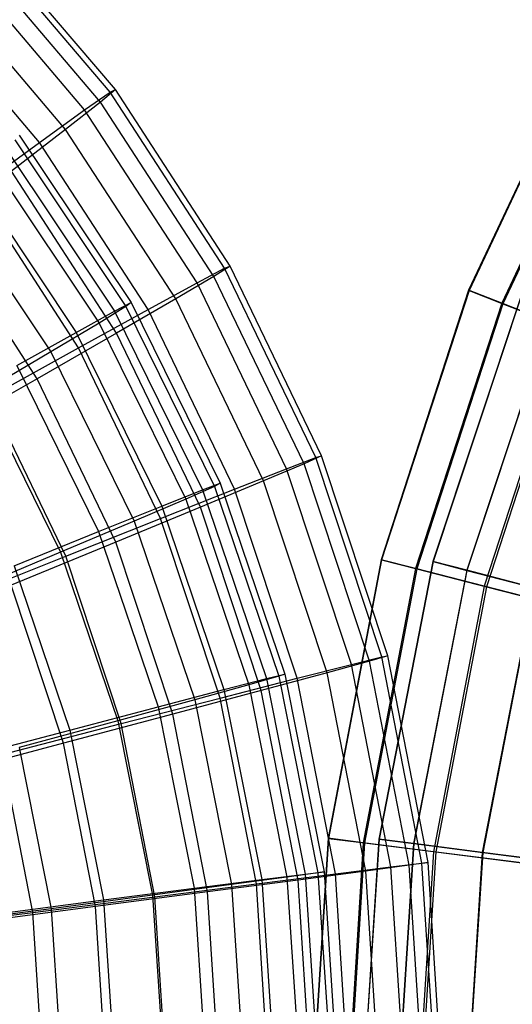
# Model space of a CAD drawing. Extents: x 0.2 to 40.1, y -6.7 to 6.7.
# Tile 124 of 256: x 9.734 to 10.442, y -3.238 to -1.824. Entities that reach past the tile are written whole.
import ezdxf

# ---------------------------------------------------------------- set-up
doc = ezdxf.new("R2010")
doc.units = 0
doc.header["$MEASUREMENT"] = 0
doc.layers.get('0').update_dxf_attribs({"color": 13, "linetype": 'CONTINUOUS'})

# ---------------------------------------------------------------- blocks, each defined once
blk = doc.blocks.new('SNOWBALL_XIV_PM3_STL')
at = {"color": 0}
for p, q in [((9.8717, -1.9249, 9.9698), (9.6757, -1.6946, 9.9715)), ((9.8717, -1.9249, 9.9698), (9.6757, -1.6946, 9.9715)), ((9.8641, -1.9287, 9.6773), (9.6686, -1.699, 9.6791)), ((9.8641, -1.9287, 9.6773), (9.6686, -1.699, 9.6791)), ((9.8503, -1.9428, 10.261), (9.6568, -1.7154, 10.2627)), ((9.8503, -1.9428, 10.261), (9.6568, -1.7154, 10.2627)), ((9.8275, -1.9541, 9.3882), (9.6355, -1.7286, 9.3899)), ((9.8275, -1.9541, 9.3882), (9.6355, -1.7286, 9.3899)), ((9.8002, -1.982, 10.5466), (9.6121, -1.761, 10.5482)), ((9.8002, -1.982, 10.5466), (9.6121, -1.761, 10.5482)), ((9.7626, -2.0007, 9.1068), (9.5771, -1.7827, 9.1084)), ((9.7626, -2.0007, 9.1068), (9.5771, -1.7827, 9.1084)), ((10.5527, -1.8444, 14.17), (10.3793, -2.2128, 14.17)), ((10.5527, -1.8444, 14.17), (10.3793, -2.2128, 14.17)), ((10.5533, -1.8448, 14.5738), (10.38, -2.2131, 14.5738)), ((10.5533, -1.8448, 14.5738), (10.38, -2.2131, 14.5738)), ((10.5974, -1.869, 13.7693), (10.4268, -2.2316, 13.7693)), ((10.5974, -1.869, 13.7693), (10.4268, -2.2316, 13.7693)), ((10.5991, -1.87, 14.9743), (10.4286, -2.2323, 14.9743)), ((10.5991, -1.87, 14.9743), (10.4286, -2.2323, 14.9743)), ((9.8275, -1.9541, 9.3882), (9.8641, -1.9287, 9.6773)), ((9.8275, -1.9541, 9.3882), (9.8641, -1.9287, 9.6773)), ((9.8717, -1.9249, 9.9698), (9.8503, -1.9428, 10.261)), ((9.8717, -1.9249, 9.9698), (9.8503, -1.9428, 10.261)), ((9.8641, -1.9287, 9.6773), (9.8717, -1.9249, 9.9698)), ((9.8641, -1.9287, 9.6773), (9.8717, -1.9249, 9.9698)), ((10.0286, -2.1815, 9.6759), (9.8641, -1.9287, 9.6773)), ((10.0286, -2.1815, 9.6759), (9.8641, -1.9287, 9.6773)), ((10.0367, -2.1784, 9.9683), (9.8717, -1.9249, 9.9698)), ((10.0367, -2.1784, 9.9683), (9.8717, -1.9249, 9.9698)), ((9.8503, -1.9428, 10.261), (9.8002, -1.982, 10.5466)), ((9.8503, -1.9428, 10.261), (9.8002, -1.982, 10.5466)), ((10.0132, -2.193, 10.2596), (9.8503, -1.9428, 10.261)), ((10.0132, -2.193, 10.2596), (9.8503, -1.9428, 10.261)), ((9.7626, -2.0007, 9.1068), (9.8275, -1.9541, 9.3882)), ((9.7626, -2.0007, 9.1068), (9.8275, -1.9541, 9.3882)), ((9.9891, -2.2023, 9.3868), (9.8275, -1.9541, 9.3882)), ((9.9891, -2.2023, 9.3868), (9.8275, -1.9541, 9.3882)), ((9.8002, -1.982, 10.5466), (9.7222, -2.042, 10.8221)), ((9.8002, -1.982, 10.5466), (9.7222, -2.042, 10.8221)), ((9.7336, -1.9902, 9.8198), (9.8943, -2.2307, 9.8184)), ((9.7336, -1.9902, 9.8198), (9.8943, -2.2307, 9.8184)), ((9.9586, -2.2252, 10.5452), (9.8002, -1.982, 10.5466)), ((9.9586, -2.2252, 10.5452), (9.8002, -1.982, 10.5466)), ((9.6704, -2.0678, 8.8373), (9.7626, -2.0007, 9.1068)), ((9.6704, -2.0678, 8.8373), (9.7626, -2.0007, 9.1068)), ((9.7114, -2.0053, 9.5308), (9.8703, -2.2431, 9.5294)), ((9.7114, -2.0053, 9.5308), (9.8703, -2.2431, 9.5294)), ((9.727, -1.9972, 10.1098), (9.8869, -2.2365, 10.1084)), ((9.727, -1.9972, 10.1098), (9.8869, -2.2365, 10.1084)), ((9.9188, -2.2406, 9.1054), (9.7626, -2.0007, 9.1068)), ((9.9188, -2.2406, 9.1054), (9.7626, -2.0007, 9.1068)), ((9.6918, -2.0261, 10.3964), (9.8482, -2.2602, 10.395)), ((9.6918, -2.0261, 10.3964), (9.8482, -2.2602, 10.395)), ((9.6608, -2.0422, 9.2474), (9.8153, -2.2735, 9.2461)), ((9.6608, -2.0422, 9.2474), (9.8153, -2.2735, 9.2461)), ((9.8735, -2.2745, 10.8207), (9.7222, -2.042, 10.8221)), ((9.8735, -2.2745, 10.8207), (9.7222, -2.042, 10.8221)), ((9.6285, -2.0765, 10.6751), (9.7789, -2.3016, 10.6738)), ((9.6285, -2.0765, 10.6751), (9.7789, -2.3016, 10.6738)), ((9.8187, -2.2956, 8.8361), (9.6704, -2.0678, 8.8373)), ((9.8187, -2.2956, 8.8361), (9.6704, -2.0678, 8.8373)), ((9.7594, -2.34, 11.082), (9.6175, -2.1219, 11.0833)), ((9.7594, -2.34, 11.082), (9.6175, -2.1219, 11.0833)), ((9.9891, -2.2023, 9.3868), (10.0286, -2.1815, 9.6759)), ((9.9891, -2.2023, 9.3868), (10.0286, -2.1815, 9.6759)), ((10.0367, -2.1784, 9.9683), (10.0132, -2.193, 10.2596)), ((10.0367, -2.1784, 9.9683), (10.0132, -2.193, 10.2596)), ((10.0286, -2.1815, 9.6759), (10.0367, -2.1784, 9.9683)), ((10.0286, -2.1815, 9.6759), (10.0367, -2.1784, 9.9683)), ((10.1595, -2.4533, 9.6748), (10.0286, -2.1815, 9.6759)), ((10.1595, -2.4533, 9.6748), (10.0286, -2.1815, 9.6759)), ((10.1679, -2.4509, 9.9672), (10.0367, -2.1784, 9.9683)), ((10.1679, -2.4509, 9.9672), (10.0367, -2.1784, 9.9683)), ((9.9188, -2.2406, 9.1054), (9.9891, -2.2023, 9.3868)), ((9.9188, -2.2406, 9.1054), (9.9891, -2.2023, 9.3868)), ((10.0132, -2.193, 10.2596), (9.9586, -2.2252, 10.5452)), ((10.0132, -2.193, 10.2596), (9.9586, -2.2252, 10.5452)), ((10.1176, -2.4692, 9.3857), (9.9891, -2.2023, 9.3868)), ((10.1176, -2.4692, 9.3857), (9.9891, -2.2023, 9.3868)), ((10.1428, -2.4621, 10.2585), (10.0132, -2.193, 10.2596)), ((10.1428, -2.4621, 10.2585), (10.0132, -2.193, 10.2596)), ((10.3793, -2.2128, 14.17), (10.2535, -2.6, 14.17)), ((10.3793, -2.2128, 14.17), (10.2535, -2.6, 14.17)), ((10.38, -2.2131, 14.5738), (10.2542, -2.6002, 14.5738)), ((10.38, -2.2131, 14.5738), (10.2542, -2.6002, 14.5738)), ((10.456, -2.2169, 14.1722), (10.328, -2.6023, 14.1722)), ((10.456, -2.2169, 14.1722), (10.328, -2.6023, 14.1722)), ((10.4561, -2.217, 14.5682), (10.3281, -2.6024, 14.5682)), ((10.4561, -2.217, 14.5682), (10.3281, -2.6024, 14.5682)), ((10.3793, -2.2128, 14.17), (10.38, -2.2131, 14.5738)), ((10.3793, -2.2128, 14.17), (10.38, -2.2131, 14.5738)), ((10.4268, -2.2316, 13.7693), (10.3793, -2.2128, 14.17)), ((10.4268, -2.2316, 13.7693), (10.3793, -2.2128, 14.17)), ((10.38, -2.2131, 14.5738), (10.4286, -2.2323, 14.9743)), ((10.38, -2.2131, 14.5738), (10.4286, -2.2323, 14.9743)), ((9.8703, -2.2431, 9.5294), (9.8943, -2.2307, 9.8184)), ((9.8703, -2.2431, 9.5294), (9.8943, -2.2307, 9.8184)), ((9.9586, -2.2252, 10.5452), (9.8735, -2.2745, 10.8207)), ((9.9586, -2.2252, 10.5452), (9.8735, -2.2745, 10.8207)), ((9.8943, -2.2307, 9.8184), (9.8869, -2.2365, 10.1084)), ((9.8943, -2.2307, 9.8184), (9.8869, -2.2365, 10.1084)), ((9.8943, -2.2307, 9.8184), (10.0222, -2.4902, 9.8172)), ((9.8943, -2.2307, 9.8184), (10.0222, -2.4902, 9.8172)), ((10.0845, -2.4867, 10.5441), (9.9586, -2.2252, 10.5452)), ((10.0845, -2.4867, 10.5441), (9.9586, -2.2252, 10.5452)), ((10.4268, -2.2316, 13.7693), (10.3029, -2.6127, 13.7693)), ((10.4268, -2.2316, 13.7693), (10.3029, -2.6127, 13.7693)), ((10.4286, -2.2323, 14.9743), (10.3048, -2.6132, 14.9743)), ((10.4286, -2.2323, 14.9743), (10.3048, -2.6132, 14.9743)), ((10.5214, -2.2691, 13.3785), (10.4268, -2.2316, 13.7693)), ((10.5214, -2.2691, 13.3785), (10.4268, -2.2316, 13.7693)), ((10.4286, -2.2323, 14.9743), (10.5245, -2.2703, 15.3648)), ((10.4286, -2.2323, 14.9743), (10.5245, -2.2703, 15.3648)), ((9.8153, -2.2735, 9.2461), (9.8703, -2.2431, 9.5294)), ((9.8153, -2.2735, 9.2461), (9.8703, -2.2431, 9.5294)), ((9.8187, -2.2956, 8.8361), (9.9188, -2.2406, 9.1054)), ((9.8187, -2.2956, 8.8361), (9.9188, -2.2406, 9.1054)), ((9.8869, -2.2365, 10.1084), (9.8482, -2.2602, 10.395)), ((9.8869, -2.2365, 10.1084), (9.8482, -2.2602, 10.395)), ((9.8703, -2.2431, 9.5294), (9.9968, -2.4997, 9.5283)), ((9.8703, -2.2431, 9.5294), (9.9968, -2.4997, 9.5283)), ((9.8869, -2.2365, 10.1084), (10.0142, -2.4946, 10.1073)), ((9.8869, -2.2365, 10.1084), (10.0142, -2.4946, 10.1073)), ((10.043, -2.4984, 9.1043), (9.9188, -2.2406, 9.1054)), ((10.043, -2.4984, 9.1043), (9.9188, -2.2406, 9.1054)), ((10.5024, -2.2357, 13.7793), (10.3765, -2.6151, 13.7793)), ((10.5024, -2.2357, 13.7793), (10.3765, -2.6151, 13.7793)), ((10.5028, -2.2359, 14.961), (10.3769, -2.6152, 14.961)), ((10.5028, -2.2359, 14.961), (10.3769, -2.6152, 14.961)), ((9.8482, -2.2602, 10.395), (9.7789, -2.3016, 10.6738)), ((9.8482, -2.2602, 10.395), (9.7789, -2.3016, 10.6738)), ((9.8482, -2.2602, 10.395), (9.9728, -2.5128, 10.394)), ((9.8482, -2.2602, 10.395), (9.9728, -2.5128, 10.394)), ((9.7301, -2.3212, 8.9728), (9.8153, -2.2735, 9.2461)), ((9.7301, -2.3212, 8.9728), (9.8153, -2.2735, 9.2461)), ((9.8735, -2.2745, 10.8207), (9.7594, -2.34, 11.082)), ((9.8735, -2.2745, 10.8207), (9.7594, -2.34, 11.082)), ((9.8153, -2.2735, 9.2461), (9.9383, -2.5229, 9.245)), ((9.8153, -2.2735, 9.2461), (9.9383, -2.5229, 9.245)), ((9.9939, -2.5244, 10.8197), (9.8735, -2.2745, 10.8207)), ((9.9939, -2.5244, 10.8197), (9.8735, -2.2745, 10.8207)), ((10.5214, -2.2691, 13.3785), (10.4016, -2.638, 13.3785)), ((10.5214, -2.2691, 13.3785), (10.4016, -2.638, 13.3785)), ((10.5245, -2.2703, 15.3648), (10.4047, -2.6388, 15.3648)), ((10.5245, -2.2703, 15.3648), (10.4047, -2.6388, 15.3648)), ((9.7789, -2.3016, 10.6738), (9.68, -2.3601, 10.9403)), ((9.7789, -2.3016, 10.6738), (9.68, -2.3601, 10.9403)), ((9.6904, -2.3666, 8.5829), (9.8187, -2.2956, 8.8361)), ((9.6904, -2.3666, 8.5829), (9.8187, -2.2956, 8.8361)), ((9.7789, -2.3016, 10.6738), (9.8987, -2.5445, 10.6727)), ((9.7789, -2.3016, 10.6738), (9.8987, -2.5445, 10.6727)), ((9.9366, -2.5405, 8.835), (9.8187, -2.2956, 8.8361)), ((9.9366, -2.5405, 8.835), (9.8187, -2.2956, 8.8361)), ((9.7301, -2.3212, 8.9728), (9.8476, -2.5595, 8.9718)), ((9.7301, -2.3212, 8.9728), (9.8476, -2.5595, 8.9718)), ((9.7594, -2.34, 11.082), (9.6181, -2.4208, 11.3251)), ((9.7594, -2.34, 11.082), (9.6181, -2.4208, 11.3251)), ((9.8724, -2.5745, 11.0811), (9.7594, -2.34, 11.082)), ((9.8724, -2.5745, 11.0811), (9.7594, -2.34, 11.082)), ((9.68, -2.3601, 10.9403), (9.793, -2.5892, 10.9393)), ((9.68, -2.3601, 10.9403), (9.793, -2.5892, 10.9393)), ((9.8003, -2.5948, 8.5819), (9.6904, -2.3666, 8.5829)), ((9.8003, -2.5948, 8.5819), (9.6904, -2.3666, 8.5829)), ((10.1176, -2.4692, 9.3857), (10.1595, -2.4533, 9.6748)), ((10.1176, -2.4692, 9.3857), (10.1595, -2.4533, 9.6748)), ((10.1679, -2.4509, 9.9672), (10.1428, -2.4621, 10.2585)), ((10.1679, -2.4509, 9.9672), (10.1428, -2.4621, 10.2585)), ((10.1595, -2.4533, 9.6748), (10.1679, -2.4509, 9.9672)), ((10.1595, -2.4533, 9.6748), (10.1679, -2.4509, 9.9672)), ((10.2545, -2.7395, 9.6739), (10.1595, -2.4533, 9.6748)), ((10.2545, -2.7395, 9.6739), (10.1595, -2.4533, 9.6748)), ((10.2632, -2.7379, 9.9664), (10.1679, -2.4509, 9.9672)), ((10.2632, -2.7379, 9.9664), (10.1679, -2.4509, 9.9672)), ((10.043, -2.4984, 9.1043), (10.1176, -2.4692, 9.3857)), ((10.043, -2.4984, 9.1043), (10.1176, -2.4692, 9.3857)), ((10.1428, -2.4621, 10.2585), (10.0845, -2.4867, 10.5441)), ((10.1428, -2.4621, 10.2585), (10.0845, -2.4867, 10.5441)), ((10.211, -2.7503, 9.3848), (10.1176, -2.4692, 9.3857)), ((10.211, -2.7503, 9.3848), (10.1176, -2.4692, 9.3857)), ((10.2369, -2.7455, 10.2576), (10.1428, -2.4621, 10.2585)), ((10.2369, -2.7455, 10.2576), (10.1428, -2.4621, 10.2585)), ((10.0845, -2.4867, 10.5441), (9.9939, -2.5244, 10.8197)), ((10.0845, -2.4867, 10.5441), (9.9939, -2.5244, 10.8197)), ((10.1759, -2.7621, 10.5433), (10.0845, -2.4867, 10.5441)), ((10.1759, -2.7621, 10.5433), (10.0845, -2.4867, 10.5441)), ((9.9366, -2.5405, 8.835), (10.043, -2.4984, 9.1043)), ((9.9366, -2.5405, 8.835), (10.043, -2.4984, 9.1043)), ((9.9383, -2.5229, 9.245), (9.9968, -2.4997, 9.5283)), ((9.9383, -2.5229, 9.245), (9.9968, -2.4997, 9.5283)), ((10.0142, -2.4946, 10.1073), (9.9728, -2.5128, 10.394)), ((10.0142, -2.4946, 10.1073), (9.9728, -2.5128, 10.394)), ((9.9968, -2.4997, 9.5283), (10.0222, -2.4902, 9.8172)), ((9.9968, -2.4997, 9.5283), (10.0222, -2.4902, 9.8172)), ((9.9968, -2.4997, 9.5283), (10.0888, -2.7706, 9.5275)), ((9.9968, -2.4997, 9.5283), (10.0888, -2.7706, 9.5275)), ((10.0222, -2.4902, 9.8172), (10.0142, -2.4946, 10.1073)), ((10.0222, -2.4902, 9.8172), (10.0142, -2.4946, 10.1073)), ((10.0142, -2.4946, 10.1073), (10.1067, -2.7671, 10.1065)), ((10.0142, -2.4946, 10.1073), (10.1067, -2.7671, 10.1065)), ((10.0222, -2.4902, 9.8172), (10.1152, -2.7642, 9.8164)), ((10.0222, -2.4902, 9.8172), (10.1152, -2.7642, 9.8164)), ((10.1331, -2.7701, 9.1035), (10.043, -2.4984, 9.1043)), ((10.1331, -2.7701, 9.1035), (10.043, -2.4984, 9.1043)), ((9.9728, -2.5128, 10.394), (9.8987, -2.5445, 10.6727)), ((9.9728, -2.5128, 10.394), (9.8987, -2.5445, 10.6727)), ((9.9728, -2.5128, 10.394), (10.0633, -2.7794, 10.3932)), ((9.9728, -2.5128, 10.394), (10.0633, -2.7794, 10.3932)), ((9.8476, -2.5595, 8.9718), (9.9383, -2.5229, 9.245)), ((9.8476, -2.5595, 8.9718), (9.9383, -2.5229, 9.245)), ((9.9939, -2.5244, 10.8197), (9.8724, -2.5745, 11.0811)), ((9.9939, -2.5244, 10.8197), (9.8724, -2.5745, 11.0811)), ((9.9383, -2.5229, 9.245), (10.0277, -2.7863, 9.2442)), ((9.9383, -2.5229, 9.245), (10.0277, -2.7863, 9.2442)), ((10.0813, -2.7876, 10.8189), (9.9939, -2.5244, 10.8197)), ((10.0813, -2.7876, 10.8189), (9.9939, -2.5244, 10.8197)), ((9.8987, -2.5445, 10.6727), (9.793, -2.5892, 10.9393)), ((9.8987, -2.5445, 10.6727), (9.793, -2.5892, 10.9393)), ((9.8003, -2.5948, 8.5819), (9.9366, -2.5405, 8.835)), ((9.8003, -2.5948, 8.5819), (9.9366, -2.5405, 8.835)), ((9.8987, -2.5445, 10.6727), (9.9857, -2.8009, 10.672)), ((9.8987, -2.5445, 10.6727), (9.9857, -2.8009, 10.672)), ((10.0223, -2.7985, 8.8343), (9.9366, -2.5405, 8.835)), ((10.0223, -2.7985, 8.8343), (9.9366, -2.5405, 8.835)), ((9.7262, -2.6088, 8.7129), (9.8476, -2.5595, 8.9718)), ((9.7262, -2.6088, 8.7129), (9.8476, -2.5595, 8.9718)), ((9.8476, -2.5595, 8.9718), (9.933, -2.811, 8.971)), ((9.8476, -2.5595, 8.9718), (9.933, -2.811, 8.971)), ((9.8724, -2.5745, 11.0811), (9.7218, -2.6363, 11.3242)), ((9.8724, -2.5745, 11.0811), (9.7218, -2.6363, 11.3242)), ((9.9544, -2.8215, 11.0803), (9.8724, -2.5745, 11.0811)), ((9.9544, -2.8215, 11.0803), (9.8724, -2.5745, 11.0811)), ((9.636, -2.6605, 8.3489), (9.8003, -2.5948, 8.5819)), ((9.636, -2.6605, 8.3489), (9.8003, -2.5948, 8.5819)), ((9.793, -2.5892, 10.9393), (9.6574, -2.6463, 11.1895)), ((9.793, -2.5892, 10.9393), (9.6574, -2.6463, 11.1895)), ((9.793, -2.5892, 10.9393), (9.8751, -2.8311, 10.9386)), ((9.793, -2.5892, 10.9393), (9.8751, -2.8311, 10.9386)), ((9.8801, -2.8352, 8.5812), (9.8003, -2.5948, 8.5819)), ((9.8801, -2.8352, 8.5812), (9.8003, -2.5948, 8.5819)), ((10.2535, -2.6, 14.17), (10.1773, -2.9999, 14.17)), ((10.2535, -2.6, 14.17), (10.1773, -2.9999, 14.17)), ((10.2542, -2.6002, 14.5738), (10.1779, -3, 14.5738)), ((10.2542, -2.6002, 14.5738), (10.1779, -3, 14.5738)), ((10.2535, -2.6, 14.17), (10.2542, -2.6002, 14.5738)), ((10.2535, -2.6, 14.17), (10.2542, -2.6002, 14.5738)), ((10.3029, -2.6127, 13.7693), (10.2535, -2.6, 14.17)), ((10.3029, -2.6127, 13.7693), (10.2535, -2.6, 14.17)), ((10.2542, -2.6002, 14.5738), (10.3048, -2.6132, 14.9743)), ((10.2542, -2.6002, 14.5738), (10.3048, -2.6132, 14.9743)), ((9.7262, -2.6088, 8.7129), (9.8061, -2.8444, 8.7122)), ((9.7262, -2.6088, 8.7129), (9.8061, -2.8444, 8.7122)), ((10.3029, -2.6127, 13.7693), (10.2278, -3.0063, 13.7693)), ((10.3029, -2.6127, 13.7693), (10.2278, -3.0063, 13.7693)), ((10.3048, -2.6132, 14.9743), (10.2298, -3.0065, 14.9743)), ((10.3048, -2.6132, 14.9743), (10.2298, -3.0065, 14.9743)), ((10.328, -2.6023, 14.1722), (10.2504, -3.001, 14.1722)), ((10.328, -2.6023, 14.1722), (10.2504, -3.001, 14.1722)), ((10.3281, -2.6024, 14.5682), (10.2505, -3.001, 14.5682)), ((10.3281, -2.6024, 14.5682), (10.2505, -3.001, 14.5682)), ((10.3765, -2.6151, 13.7793), (10.3001, -3.0074, 13.7793)), ((10.3765, -2.6151, 13.7793), (10.3001, -3.0074, 13.7793)), ((10.3769, -2.6152, 14.961), (10.3005, -3.0074, 14.961)), ((10.3769, -2.6152, 14.961), (10.3005, -3.0074, 14.961)), ((10.4016, -2.638, 13.3785), (10.3029, -2.6127, 13.7693)), ((10.4016, -2.638, 13.3785), (10.3029, -2.6127, 13.7693)), ((10.3048, -2.6132, 14.9743), (10.4047, -2.6388, 15.3648)), ((10.3048, -2.6132, 14.9743), (10.4047, -2.6388, 15.3648)), ((10.328, -2.6023, 14.1722), (10.3281, -2.6024, 14.5682)), ((10.3765, -2.6151, 13.7793), (10.328, -2.6023, 14.1722)), ((10.3765, -2.6151, 13.7793), (10.328, -2.6023, 14.1722)), ((10.328, -2.6023, 14.1722), (10.3281, -2.6024, 14.5682)), ((10.3281, -2.6024, 14.5682), (10.3769, -2.6152, 14.961)), ((10.3281, -2.6024, 14.5682), (10.3769, -2.6152, 14.961)), ((10.4728, -2.6403, 13.396), (10.3765, -2.6151, 13.7793)), ((10.4728, -2.6403, 13.396), (10.3765, -2.6151, 13.7793)), ((10.3769, -2.6152, 14.961), (10.4735, -2.6405, 15.3442)), ((10.3769, -2.6152, 14.961), (10.4735, -2.6405, 15.3442)), ((9.7972, -2.8632, 11.3235), (9.7218, -2.6363, 11.3242)), ((9.7972, -2.8632, 11.3235), (9.7218, -2.6363, 11.3242)), ((10.4016, -2.638, 13.3785), (10.3289, -3.0191, 13.3785)), ((10.4016, -2.638, 13.3785), (10.3289, -3.0191, 13.3785)), ((10.4047, -2.6388, 15.3648), (10.3321, -3.0195, 15.3648)), ((10.4047, -2.6388, 15.3648), (10.3321, -3.0195, 15.3648)), ((10.4728, -2.6403, 13.396), (10.3989, -3.0201, 13.396)), ((10.4728, -2.6403, 13.396), (10.3989, -3.0201, 13.396)), ((10.4735, -2.6405, 15.3442), (10.3996, -3.0202, 15.3442)), ((10.4735, -2.6405, 15.3442), (10.3996, -3.0202, 15.3442)), ((10.5478, -2.6756, 13.0039), (10.4016, -2.638, 13.3785)), ((10.5478, -2.6756, 13.0039), (10.4016, -2.638, 13.3785)), ((10.4047, -2.6388, 15.3648), (10.5521, -2.6767, 15.7389)), ((10.4047, -2.6388, 15.3648), (10.5521, -2.6767, 15.7389)), ((10.211, -2.7503, 9.3848), (10.2545, -2.7395, 9.6739)), ((10.211, -2.7503, 9.3848), (10.2545, -2.7395, 9.6739)), ((10.2632, -2.7379, 9.9664), (10.2369, -2.7455, 10.2576)), ((10.2632, -2.7379, 9.9664), (10.2369, -2.7455, 10.2576)), ((10.2545, -2.7395, 9.6739), (10.2632, -2.7379, 9.9664)), ((10.2545, -2.7395, 9.6739), (10.2632, -2.7379, 9.9664)), ((10.3122, -3.0356, 9.6734), (10.2545, -2.7395, 9.6739)), ((10.3122, -3.0356, 9.6734), (10.2545, -2.7395, 9.6739)), ((10.321, -3.0348, 9.9659), (10.2632, -2.7379, 9.9664)), ((10.321, -3.0348, 9.9659), (10.2632, -2.7379, 9.9664)), ((10.1331, -2.7701, 9.1035), (10.211, -2.7503, 9.3848)), ((10.1331, -2.7701, 9.1035), (10.211, -2.7503, 9.3848)), ((10.2369, -2.7455, 10.2576), (10.1759, -2.7621, 10.5433)), ((10.2369, -2.7455, 10.2576), (10.1759, -2.7621, 10.5433)), ((10.2676, -3.041, 9.3844), (10.211, -2.7503, 9.3848)), ((10.2676, -3.041, 9.3844), (10.211, -2.7503, 9.3848)), ((10.294, -3.0386, 10.2571), (10.2369, -2.7455, 10.2576)), ((10.294, -3.0386, 10.2571), (10.2369, -2.7455, 10.2576)), ((10.0223, -2.7985, 8.8343), (10.1331, -2.7701, 9.1035)), ((10.0223, -2.7985, 8.8343), (10.1331, -2.7701, 9.1035)), ((10.0277, -2.7863, 9.2442), (10.0888, -2.7706, 9.5275)), ((10.0277, -2.7863, 9.2442), (10.0888, -2.7706, 9.5275)), ((10.1067, -2.7671, 10.1065), (10.0633, -2.7794, 10.3932)), ((10.1067, -2.7671, 10.1065), (10.0633, -2.7794, 10.3932)), ((10.1759, -2.7621, 10.5433), (10.0813, -2.7876, 10.8189)), ((10.1759, -2.7621, 10.5433), (10.0813, -2.7876, 10.8189)), ((10.0888, -2.7706, 9.5275), (10.1152, -2.7642, 9.8164)), ((10.0888, -2.7706, 9.5275), (10.1152, -2.7642, 9.8164)), ((10.0888, -2.7706, 9.5275), (10.1446, -3.0512, 9.527)), ((10.0888, -2.7706, 9.5275), (10.1446, -3.0512, 9.527)), ((10.1152, -2.7642, 9.8164), (10.1067, -2.7671, 10.1065)), ((10.1152, -2.7642, 9.8164), (10.1067, -2.7671, 10.1065)), ((10.1067, -2.7671, 10.1065), (10.1628, -3.0494, 10.106)), ((10.1067, -2.7671, 10.1065), (10.1628, -3.0494, 10.106)), ((10.1152, -2.7642, 9.8164), (10.1717, -3.0479, 9.8159)), ((10.1152, -2.7642, 9.8164), (10.1717, -3.0479, 9.8159)), ((10.1879, -3.051, 9.103), (10.1331, -2.7701, 9.1035)), ((10.1879, -3.051, 9.103), (10.1331, -2.7701, 9.1035)), ((10.2314, -3.047, 10.5428), (10.1759, -2.7621, 10.5433)), ((10.2314, -3.047, 10.5428), (10.1759, -2.7621, 10.5433)), ((10.0633, -2.7794, 10.3932), (9.9857, -2.8009, 10.672)), ((10.0633, -2.7794, 10.3932), (9.9857, -2.8009, 10.672)), ((10.0633, -2.7794, 10.3932), (10.1182, -3.0556, 10.3927)), ((10.0633, -2.7794, 10.3932), (10.1182, -3.0556, 10.3927)), ((9.8801, -2.8352, 8.5812), (10.0223, -2.7985, 8.8343)), ((9.8801, -2.8352, 8.5812), (10.0223, -2.7985, 8.8343)), ((9.933, -2.811, 8.971), (10.0277, -2.7863, 9.2442)), ((9.933, -2.811, 8.971), (10.0277, -2.7863, 9.2442)), ((10.0813, -2.7876, 10.8189), (9.9544, -2.8215, 11.0803)), ((10.0813, -2.7876, 10.8189), (9.9544, -2.8215, 11.0803)), ((10.0743, -3.0653, 8.8338), (10.0223, -2.7985, 8.8343)), ((10.0743, -3.0653, 8.8338), (10.0223, -2.7985, 8.8343)), ((10.0277, -2.7863, 9.2442), (10.082, -3.0591, 9.2438)), ((10.0277, -2.7863, 9.2442), (10.082, -3.0591, 9.2438)), ((10.1343, -3.0598, 10.8185), (10.0813, -2.7876, 10.8189)), ((10.1343, -3.0598, 10.8185), (10.0813, -2.7876, 10.8189)), ((9.8061, -2.8444, 8.7122), (9.933, -2.811, 8.971)), ((9.8061, -2.8444, 8.7122), (9.933, -2.811, 8.971)), ((9.9857, -2.8009, 10.672), (9.8751, -2.8311, 10.9386)), ((9.9857, -2.8009, 10.672), (9.8751, -2.8311, 10.9386)), ((9.933, -2.811, 8.971), (9.9848, -3.0716, 8.9706)), ((9.933, -2.811, 8.971), (9.9848, -3.0716, 8.9706)), ((9.9857, -2.8009, 10.672), (10.0385, -3.0664, 10.6715)), ((9.9857, -2.8009, 10.672), (10.0385, -3.0664, 10.6715)), ((9.9544, -2.8215, 11.0803), (9.7972, -2.8632, 11.3235)), ((9.9544, -2.8215, 11.0803), (9.7972, -2.8632, 11.3235)), ((10.0041, -3.0769, 11.0799), (9.9544, -2.8215, 11.0803)), ((10.0041, -3.0769, 11.0799), (9.9544, -2.8215, 11.0803)), ((9.7088, -2.8796, 8.3483), (9.8801, -2.8352, 8.5812)), ((9.7088, -2.8796, 8.3483), (9.8801, -2.8352, 8.5812)), ((9.8751, -2.8311, 10.9386), (9.7333, -2.8697, 11.1888)), ((9.8751, -2.8311, 10.9386), (9.7333, -2.8697, 11.1888)), ((9.8751, -2.8311, 10.9386), (9.9249, -3.0817, 10.9381)), ((9.8751, -2.8311, 10.9386), (9.9249, -3.0817, 10.9381)), ((9.9285, -3.0838, 8.5808), (9.8801, -2.8352, 8.5812)), ((9.9285, -3.0838, 8.5808), (9.8801, -2.8352, 8.5812)), ((9.6491, -2.8859, 8.4717), (9.8061, -2.8444, 8.7122)), ((9.6491, -2.8859, 8.4717), (9.8061, -2.8444, 8.7122)), ((9.8061, -2.8444, 8.7122), (9.8547, -3.0884, 8.7117)), ((9.8061, -2.8444, 8.7122), (9.8547, -3.0884, 8.7117)), ((9.7972, -2.8632, 11.3235), (9.6121, -2.9123, 11.5447)), ((9.7972, -2.8632, 11.3235), (9.6121, -2.9123, 11.5447)), ((9.7333, -2.8697, 11.1888), (9.7793, -3.1012, 11.1884)), ((9.7333, -2.8697, 11.1888), (9.7793, -3.1012, 11.1884)), ((9.8429, -3.098, 11.3231), (9.7972, -2.8632, 11.3235)), ((9.8429, -3.098, 11.3231), (9.7972, -2.8632, 11.3235)), ((9.7529, -3.1062, 8.3479), (9.7088, -2.8796, 8.3483)), ((9.7529, -3.1062, 8.3479), (9.7088, -2.8796, 8.3483)), ((10.1773, -2.9999, 14.17), (10.1517, -3.4062, 14.17)), ((10.1773, -2.9999, 14.17), (10.1517, -3.4062, 14.17)), ((10.1779, -3, 14.5738), (10.1523, -3.4062, 14.5738)), ((10.1779, -3, 14.5738), (10.1523, -3.4062, 14.5738)), ((10.1773, -2.9999, 14.17), (10.1779, -3, 14.5738)), ((10.1773, -2.9999, 14.17), (10.1779, -3, 14.5738)), ((10.2278, -3.0063, 13.7693), (10.1773, -2.9999, 14.17)), ((10.2278, -3.0063, 13.7693), (10.1773, -2.9999, 14.17)), ((10.1779, -3, 14.5738), (10.2298, -3.0065, 14.9743)), ((10.1779, -3, 14.5738), (10.2298, -3.0065, 14.9743)), ((10.2278, -3.0063, 13.7693), (10.2027, -3.4062, 13.7693)), ((10.2278, -3.0063, 13.7693), (10.2027, -3.4062, 13.7693)), ((10.2298, -3.0065, 14.9743), (10.2047, -3.4062, 14.9743)), ((10.2298, -3.0065, 14.9743), (10.2047, -3.4062, 14.9743)), ((10.2504, -3.001, 14.1722), (10.2244, -3.4062, 14.1722)), ((10.2504, -3.001, 14.1722), (10.2244, -3.4062, 14.1722)), ((10.2505, -3.001, 14.5682), (10.2245, -3.4062, 14.5682)), ((10.2505, -3.001, 14.5682), (10.2245, -3.4062, 14.5682)), ((10.3289, -3.0191, 13.3785), (10.2278, -3.0063, 13.7693)), ((10.3289, -3.0191, 13.3785), (10.2278, -3.0063, 13.7693)), ((10.2298, -3.0065, 14.9743), (10.3321, -3.0195, 15.3648)), ((10.2298, -3.0065, 14.9743), (10.3321, -3.0195, 15.3648)), ((10.3001, -3.0074, 13.7793), (10.2504, -3.001, 14.1722)), ((10.3001, -3.0074, 13.7793), (10.2504, -3.001, 14.1722)), ((10.2504, -3.001, 14.1722), (10.2505, -3.001, 14.5682)), ((10.2504, -3.001, 14.1722), (10.2505, -3.001, 14.5682)), ((10.2505, -3.001, 14.5682), (10.3005, -3.0074, 14.961)), ((10.2505, -3.001, 14.5682), (10.3005, -3.0074, 14.961)), ((10.3001, -3.0074, 13.7793), (10.2745, -3.4062, 13.7793)), ((10.3001, -3.0074, 13.7793), (10.2745, -3.4062, 13.7793)), ((10.3005, -3.0074, 14.961), (10.2749, -3.4062, 14.961)), ((10.3005, -3.0074, 14.961), (10.2749, -3.4062, 14.961)), ((10.3989, -3.0201, 13.396), (10.3001, -3.0074, 13.7793)), ((10.3989, -3.0201, 13.396), (10.3001, -3.0074, 13.7793)), ((10.3005, -3.0074, 14.961), (10.3996, -3.0202, 15.3442)), ((10.3005, -3.0074, 14.961), (10.3996, -3.0202, 15.3442)), ((10.3289, -3.0191, 13.3785), (10.3045, -3.4062, 13.3785)), ((10.3289, -3.0191, 13.3785), (10.3045, -3.4062, 13.3785)), ((10.3321, -3.0195, 15.3648), (10.3078, -3.4062, 15.3648)), ((10.3321, -3.0195, 15.3648), (10.3078, -3.4062, 15.3648)), ((10.4787, -3.038, 13.0039), (10.3289, -3.0191, 13.3785)), ((10.4787, -3.038, 13.0039), (10.3289, -3.0191, 13.3785)), ((10.3321, -3.0195, 15.3648), (10.4831, -3.0385, 15.7389)), ((10.3321, -3.0195, 15.3648), (10.4831, -3.0385, 15.7389)), ((10.3989, -3.0201, 13.396), (10.3741, -3.4062, 13.396)), ((10.3989, -3.0201, 13.396), (10.3741, -3.4062, 13.396)), ((10.3996, -3.0202, 15.3442), (10.3748, -3.4062, 15.3442)), ((10.3996, -3.0202, 15.3442), (10.3748, -3.4062, 15.3442)), ((10.5451, -3.039, 13.0285), (10.3989, -3.0201, 13.396)), ((10.5451, -3.039, 13.0285), (10.3989, -3.0201, 13.396)), ((10.3996, -3.0202, 15.3442), (10.5461, -3.0391, 15.7116)), ((10.3996, -3.0202, 15.3442), (10.5461, -3.0391, 15.7116)), ((10.294, -3.0386, 10.2571), (10.2314, -3.047, 10.5428)), ((10.294, -3.0386, 10.2571), (10.2314, -3.047, 10.5428)), ((10.2676, -3.041, 9.3844), (10.3122, -3.0356, 9.6734)), ((10.2676, -3.041, 9.3844), (10.3122, -3.0356, 9.6734)), ((10.321, -3.0348, 9.9659), (10.294, -3.0386, 10.2571)), ((10.321, -3.0348, 9.9659), (10.294, -3.0386, 10.2571)), ((10.3131, -3.3366, 10.257), (10.294, -3.0386, 10.2571)), ((10.3131, -3.3366, 10.257), (10.294, -3.0386, 10.2571)), ((10.3122, -3.0356, 9.6734), (10.321, -3.0348, 9.9659)), ((10.3122, -3.0356, 9.6734), (10.321, -3.0348, 9.9659)), ((10.3315, -3.3366, 9.6733), (10.3122, -3.0356, 9.6734)), ((10.3315, -3.3366, 9.6733), (10.3122, -3.0356, 9.6734)), ((10.3404, -3.3366, 9.9657), (10.321, -3.0348, 9.9659)), ((10.3404, -3.3366, 9.9657), (10.321, -3.0348, 9.9659)), ((10.0743, -3.0653, 8.8338), (10.1879, -3.051, 9.103)), ((10.0743, -3.0653, 8.8338), (10.1879, -3.051, 9.103)), ((10.082, -3.0591, 9.2438), (10.1446, -3.0512, 9.527)), ((10.082, -3.0591, 9.2438), (10.1446, -3.0512, 9.527)), ((10.1628, -3.0494, 10.106), (10.1182, -3.0556, 10.3927)), ((10.1628, -3.0494, 10.106), (10.1182, -3.0556, 10.3927)), ((10.2314, -3.047, 10.5428), (10.1343, -3.0598, 10.8185)), ((10.2314, -3.047, 10.5428), (10.1343, -3.0598, 10.8185)), ((10.1446, -3.0512, 9.527), (10.1717, -3.0479, 9.8159)), ((10.1446, -3.0512, 9.527), (10.1717, -3.0479, 9.8159)), ((10.1446, -3.0512, 9.527), (10.1633, -3.3366, 9.5269)), ((10.1446, -3.0512, 9.527), (10.1633, -3.3366, 9.5269)), ((10.1717, -3.0479, 9.8159), (10.1628, -3.0494, 10.106)), ((10.1717, -3.0479, 9.8159), (10.1628, -3.0494, 10.106)), ((10.1628, -3.0494, 10.106), (10.1817, -3.3366, 10.1058)), ((10.1628, -3.0494, 10.106), (10.1817, -3.3366, 10.1058)), ((10.1717, -3.0479, 9.8159), (10.1906, -3.3366, 9.8158)), ((10.1717, -3.0479, 9.8159), (10.1906, -3.3366, 9.8158)), ((10.1879, -3.051, 9.103), (10.2676, -3.041, 9.3844)), ((10.1879, -3.051, 9.103), (10.2676, -3.041, 9.3844)), ((10.2062, -3.3366, 9.1029), (10.1879, -3.051, 9.103)), ((10.2062, -3.3366, 9.1029), (10.1879, -3.051, 9.103)), ((10.25, -3.3366, 10.5426), (10.2314, -3.047, 10.5428)), ((10.25, -3.3366, 10.5426), (10.2314, -3.047, 10.5428)), ((10.2866, -3.3366, 9.3842), (10.2676, -3.041, 9.3844)), ((10.2866, -3.3366, 9.3842), (10.2676, -3.041, 9.3844)), ((10.0385, -3.0664, 10.6715), (9.9249, -3.0817, 10.9381)), ((10.0385, -3.0664, 10.6715), (9.9249, -3.0817, 10.9381)), ((9.9285, -3.0838, 8.5808), (10.0743, -3.0653, 8.8338)), ((9.9285, -3.0838, 8.5808), (10.0743, -3.0653, 8.8338)), ((9.9848, -3.0716, 8.9706), (10.082, -3.0591, 9.2438)), ((9.9848, -3.0716, 8.9706), (10.082, -3.0591, 9.2438)), ((10.1343, -3.0598, 10.8185), (10.0041, -3.0769, 11.0799)), ((10.1343, -3.0598, 10.8185), (10.0041, -3.0769, 11.0799)), ((10.1182, -3.0556, 10.3927), (10.0385, -3.0664, 10.6715)), ((10.1182, -3.0556, 10.3927), (10.0385, -3.0664, 10.6715)), ((10.0385, -3.0664, 10.6715), (10.0562, -3.3366, 10.6714)), ((10.0385, -3.0664, 10.6715), (10.0562, -3.3366, 10.6714)), ((10.0917, -3.3366, 8.8337), (10.0743, -3.0653, 8.8338)), ((10.0917, -3.3366, 8.8337), (10.0743, -3.0653, 8.8338)), ((10.082, -3.0591, 9.2438), (10.1001, -3.3366, 9.2436)), ((10.082, -3.0591, 9.2438), (10.1001, -3.3366, 9.2436)), ((10.1182, -3.0556, 10.3927), (10.1366, -3.3366, 10.3925)), ((10.1182, -3.0556, 10.3927), (10.1366, -3.3366, 10.3925)), ((10.152, -3.3366, 10.8183), (10.1343, -3.0598, 10.8185)), ((10.152, -3.3366, 10.8183), (10.1343, -3.0598, 10.8185)), ((9.9249, -3.0817, 10.9381), (9.7793, -3.1012, 11.1884)), ((9.9249, -3.0817, 10.9381), (9.7793, -3.1012, 11.1884)), ((10.0041, -3.0769, 11.0799), (9.8429, -3.098, 11.3231)), ((10.0041, -3.0769, 11.0799), (9.8429, -3.098, 11.3231)), ((9.8547, -3.0884, 8.7117), (9.9848, -3.0716, 8.9706)), ((9.8547, -3.0884, 8.7117), (9.9848, -3.0716, 8.9706)), ((9.9249, -3.0817, 10.9381), (9.9417, -3.3366, 10.938)), ((9.9249, -3.0817, 10.9381), (9.9417, -3.3366, 10.938)), ((9.9848, -3.0716, 8.9706), (10.0022, -3.3366, 8.9704)), ((9.9848, -3.0716, 8.9706), (10.0022, -3.3366, 8.9704)), ((10.0208, -3.3366, 11.0798), (10.0041, -3.0769, 11.0799)), ((10.0208, -3.3366, 11.0798), (10.0041, -3.0769, 11.0799)), ((9.6935, -3.1093, 8.4713), (9.8547, -3.0884, 8.7117)), ((9.6935, -3.1093, 8.4713), (9.8547, -3.0884, 8.7117)), ((9.7529, -3.1062, 8.3479), (9.9285, -3.0838, 8.5808)), ((9.7529, -3.1062, 8.3479), (9.9285, -3.0838, 8.5808)), ((9.8547, -3.0884, 8.7117), (9.8709, -3.3366, 8.7116)), ((9.8547, -3.0884, 8.7117), (9.8709, -3.3366, 8.7116)), ((9.9447, -3.3366, 8.5807), (9.9285, -3.0838, 8.5808)), ((9.9447, -3.3366, 8.5807), (9.9285, -3.0838, 8.5808)), ((9.5501, -3.1321, 8.1387), (9.7529, -3.1062, 8.3479)), ((9.5501, -3.1321, 8.1387), (9.7529, -3.1062, 8.3479)), ((9.7793, -3.1012, 11.1884), (9.6039, -3.1245, 11.4184)), ((9.7793, -3.1012, 11.1884), (9.6039, -3.1245, 11.4184)), ((9.8429, -3.098, 11.3231), (9.6531, -3.1227, 11.5444)), ((9.8429, -3.098, 11.3231), (9.6531, -3.1227, 11.5444)), ((9.7677, -3.3366, 8.3478), (9.7529, -3.1062, 8.3479)), ((9.7677, -3.3366, 8.3478), (9.7529, -3.1062, 8.3479)), ((9.7793, -3.1012, 11.1884), (9.7947, -3.3366, 11.1883)), ((9.7793, -3.1012, 11.1884), (9.7947, -3.3366, 11.1883)), ((9.8582, -3.3366, 11.323), (9.8429, -3.098, 11.3231)), ((9.8582, -3.3366, 11.323), (9.8429, -3.098, 11.3231))]:
    blk.add_line(p, q, dxfattribs=at)
blk = doc.blocks.new('GRUPUJ_1')
at = {"color": 0}
blk.add_blockref('SNOWBALL_XIV_PM3_STL', (-0.2062, 6.6596, -0.5119), dxfattribs=at)

msp = doc.modelspace()

# ---------------------------------------------------------------- block references
at = {"color": 0}
msp.add_blockref('GRUPUJ_1', (0.2062, -6.6596, 0.5119), dxfattribs=at)

doc.saveas('drawing.dxf')
